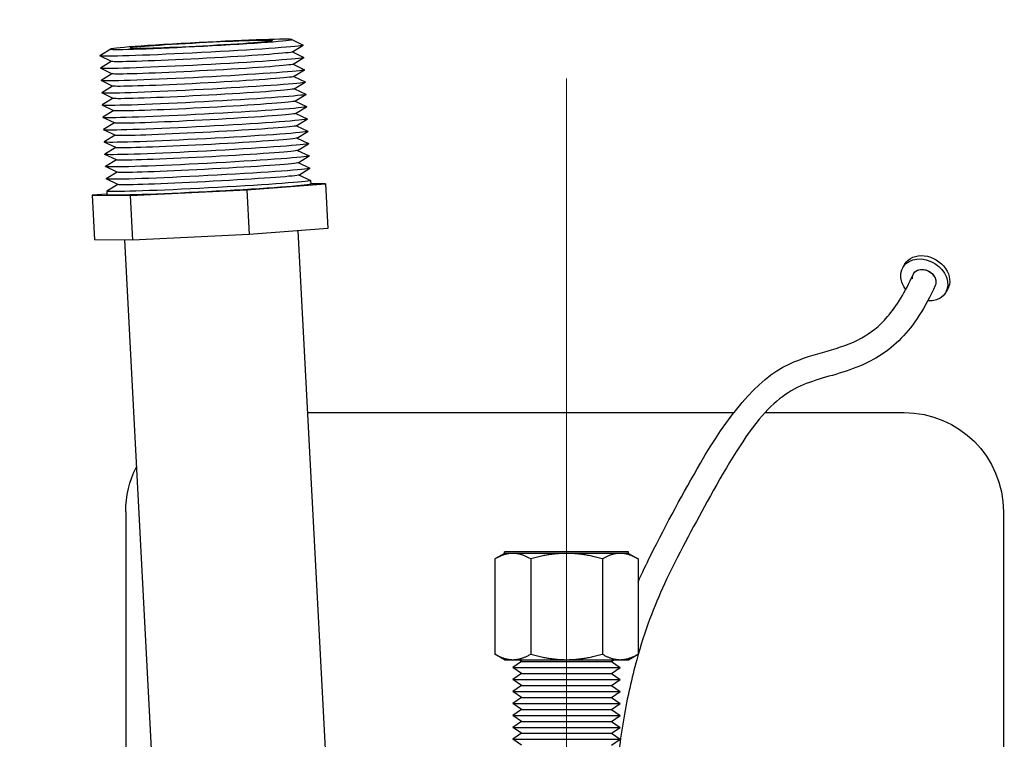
# Model space of a CAD drawing. Extents: x 0 to 796, y 0 to 496.
# Tile 177 of 242: x 395.09 to 400.05, y 313.71 to 317.34. Entities that reach past the tile are written whole.
import ezdxf

# ---------------------------------------------------------------- set-up
doc = ezdxf.new("R2010")
doc.units = 0
doc.header["$LTSCALE"] = 12
doc.header["$MEASUREMENT"] = 0
doc.header["$PDMODE"] = 1
doc.linetypes.add('C', pattern=[2, 1.25, -0.25, 0.25, -0.25])
doc.layers.get('Defpoints').update_dxf_attribs({"linetype": 'CONTINUOUS'})
doc.layers.add('C', color=4, linetype='C', lineweight=13)
doc.layers.add('D', color=2, linetype='CONTINUOUS')
doc.layers.add('X', color=1, linetype='CONTINUOUS')
doc.styles.get("Standard").update_dxf_attribs({"font": 'SIMPLEX.SHX', "width": 0.875})
doc.dimstyles.get("Standard").update_dxf_attribs({"dimscale": 28, "dimtxt": 0.125, "dimasz": 0.125, "dimexe": 0.04375, "dimexo": 0.0625, "dimgap": 0.04375, "dimtad": 0, "dimtih": 1, "dimtoh": 1, "dimdec": 4, "dimzin": 12, "dimdsep": 46, "dimlunit": 5, "dimtxsty": 'Standard', "dimcen": 0, "dimclrd": 256, "dimclre": 256, "dimclrt": 256, "dimadec": 1, "dimazin": 3, "dimtfac": 0.875, "dimtdec": 4, "dimtofl": 0, "dimtmove": 0, "dimatfit": 2, "dimfxl": 1, "dimtolj": 1, "dimtzin": 12, "dimlwd": 13, "dimlwe": 13, "dimarcsym": 0})

# ---------------------------------------------------------------- blocks, each defined once
blk = doc.blocks.new('*D68')
at = {"layer": 'D', "lineweight": 13, "transparency": 16777216}
for p, q in [((390.4139, 320.5128), (517.6464, 320.5128)), ((516.4214, 317.0128), (516.4214, 283.4065)), ((516.4214, 194.7933), (516.4214, 277.4565)), ((441.4913, 191.2933), (517.6464, 191.2933))]:
    blk.add_line(p, q, dxfattribs=at)
at = {"layer": 'D', "transparency": 16777216}
for points in [[(515.838, 317.0128), (517.0047, 317.0128), (516.4214, 320.5128)], [(515.838, 194.7933), (517.0047, 194.7933), (516.4214, 191.2933)]]:
    blk.add_solid(points, dxfattribs=at)
at = {"layer": 'Defpoints', "color": 0, "transparency": 16777216}
for p in [(388.6639, 320.5128), (439.7413, 191.2933), (516.4214, 191.2933)]:
    blk.add_point(p, dxfattribs=at)
at = {"layer": 'D', "transparency": 16777216, "insert": (516.4214, 280.4315), "char_height": 3.5, "attachment_point": 5}
blk.add_mtext('\\A1;129{}{\\C2;%%p1}', dxfattribs=at)
blk = doc.blocks.new('*D111')
at = {"layer": 'D', "lineweight": 13, "transparency": 16777216}
for p, q in [((397.8459, 318.7968), (397.8459, 334.7436)), ((441.8459, 307.4706), (441.8459, 334.7436)), ((438.3459, 333.5186), (401.3459, 333.5186))]:
    blk.add_line(p, q, dxfattribs=at)
at = {"layer": 'D', "transparency": 16777216}
for points in [[(401.3459, 334.102), (401.3459, 332.9353), (397.8459, 333.5186)], [(438.3459, 334.102), (438.3459, 332.9353), (441.8459, 333.5186)]]:
    blk.add_solid(points, dxfattribs=at)
at = {"layer": 'Defpoints', "color": 0, "transparency": 16777216}
for p in [(397.8459, 333.5186), (397.8459, 317.0468), (441.8459, 305.7206)]:
    blk.add_point(p, dxfattribs=at)
at = {"layer": 'D', "transparency": 16777216, "insert": (419.8459, 336.4936), "char_height": 3.5, "attachment_point": 5}
blk.add_mtext('\\A1;44{}{\\C2;%%p1}', dxfattribs=at)

msp = doc.modelspace()

# ---------------------------------------------------------------- linework, layer by layer
at = {"layer": 'C'}
msp.add_line((397.84591, 317.0468), (397.84591, 189.12703), dxfattribs=at)
at = {"layer": 'X', "extrusion": (-1, 4.93038e-32, -2.22045e-16)}
for p, q in [((396.46108, 317.24292), (396.51956, 317.21494)), ((396.46437, 317.18018), (396.5196, 317.21414)), ((395.54894, 317.19503), (395.49371, 317.16107)), ((395.55223, 317.13229), (395.49375, 317.16027)), ((396.465, 317.18057), (396.52282, 317.1529)), ((395.55156, 317.13261), (395.49696, 317.09904)), ((396.46763, 317.11815), (396.52286, 317.15211)), ((396.46826, 317.11853), (396.52608, 317.09087)), ((395.55549, 317.07025), (395.49701, 317.09824)), ((395.55482, 317.07057), (395.50022, 317.037)), ((396.47089, 317.05611), (396.52612, 317.09007)), ((396.47152, 317.0565), (396.52933, 317.02883)), ((395.55875, 317.00822), (395.50026, 317.03621)), ((395.55808, 317.00854), (395.50348, 316.97497)), ((396.47414, 316.99408), (396.52937, 317.02804)), ((395.562, 316.94618), (395.50352, 316.97417)), ((396.47477, 316.99447), (396.53259, 316.9668)), ((396.4774, 316.93204), (396.53263, 316.966)), ((395.56134, 316.9465), (395.50674, 316.91293)), ((395.56526, 316.88415), (395.50678, 316.91214)), ((396.47803, 316.93243), (396.53585, 316.90476)), ((395.56459, 316.88447), (395.50999, 316.8509)), ((396.48066, 316.87001), (396.53589, 316.90397)), ((396.48129, 316.8704), (396.5391, 316.84273)), ((395.56852, 316.82211), (395.51003, 316.8501)), ((395.56785, 316.82243), (395.51325, 316.78886)), ((396.48391, 316.80797), (396.53915, 316.84193)), ((396.48455, 316.80836), (396.54236, 316.78069)), ((395.57178, 316.76008), (395.51329, 316.78807)), ((395.57111, 316.7604), (395.51651, 316.72683)), ((396.48717, 316.74594), (396.5424, 316.7799)), ((395.57503, 316.69805), (395.51655, 316.72603)), ((396.4878, 316.74633), (396.54562, 316.71866)), ((396.49043, 316.68391), (396.54566, 316.71786)), ((395.57436, 316.69837), (395.51976, 316.66479)), ((395.57829, 316.63601), (395.51981, 316.664)), ((396.49106, 316.68429), (396.54888, 316.65663)), ((395.57762, 316.63633), (395.52302, 316.60276)), ((396.49369, 316.62187), (396.54892, 316.65583)), ((396.49432, 316.62226), (396.55213, 316.59459)), ((395.58155, 316.57398), (395.52306, 316.60196)), ((395.58088, 316.5743), (395.52628, 316.54073)), ((396.49694, 316.55984), (396.55218, 316.59379)), ((396.49757, 316.56022), (396.55539, 316.53256)), ((395.58481, 316.51194), (395.52632, 316.53993)), ((395.58414, 316.51226), (395.52954, 316.47869)), ((396.23532, 316.48515), (396.63096, 316.5152)), ((396.55578, 316.53218), (396.55675, 316.51374)), ((396.63096, 316.5152), (396.55664, 316.51583)), ((396.63096, 316.5152), (396.64276, 316.29055)), ((395.52994, 316.464), (395.45594, 316.45838)), ((395.52919, 316.47827), (395.53016, 316.45983)), ((395.64781, 316.45674), (396.23532, 316.48515)), ((396.23532, 316.48515), (396.24711, 316.26051)), ((395.45594, 316.45838), (395.64781, 316.45674)), ((395.45594, 316.45838), (395.46774, 316.23373)), ((395.64781, 316.45674), (395.6596, 316.2321)), ((396.64276, 316.29055), (396.24711, 316.26051)), ((396.49246, 316.27914), (396.70668, 312.19938)), ((395.6596, 316.2321), (395.46774, 316.23373)), ((395.6187, 316.23245), (395.83047, 312.19938)), ((396.24711, 316.26051), (395.6596, 316.2321)), ((399.55108, 316.11145), (399.54122, 316.09496)), ((399.76569, 315.98322), (399.75584, 315.96674)), ((396.5406, 315.36223), (398.68535, 315.36223)), ((398.84618, 315.36223), (399.54749, 315.36223)), ((395.62455, 314.86223), (395.62455, 312.19938)), ((400.04749, 314.86223), (400.04749, 312.37938)), ((397.48506, 314.62452), (397.48506, 314.14429)), ((397.53341, 314.65243), (397.4852, 314.6246)), ((398.15841, 314.65938), (397.53341, 314.65938)), ((397.53341, 314.65243), (397.53341, 314.65938)), ((397.57538, 314.65243), (397.53341, 314.65243)), ((397.84611, 314.65243), (397.57538, 314.65243)), ((397.66569, 314.62452), (397.66569, 314.14429)), ((398.11664, 314.65243), (397.84611, 314.65243)), ((398.02654, 314.62452), (398.02654, 314.14429)), ((398.15841, 314.65243), (398.11664, 314.65243)), ((398.15841, 314.65243), (398.15841, 314.65938)), ((398.15841, 314.65243), (398.20661, 314.6246)), ((398.20675, 314.62452), (398.20675, 314.14429)), ((397.53341, 314.11638), (397.4852, 314.14421)), ((398.15841, 314.11638), (398.20661, 314.14421)), ((397.53341, 314.11638), (397.57538, 314.11638)), ((397.57538, 314.11638), (397.84611, 314.11638)), ((397.61991, 314.10755), (397.57591, 314.07735)), ((397.61991, 314.10755), (397.60704, 314.11638)), ((397.61991, 314.10755), (398.02393, 314.10755)), ((397.84611, 314.11638), (398.11664, 314.11638)), ((398.02393, 314.10755), (398.07191, 314.10755)), ((398.07191, 314.10755), (398.08477, 314.11638)), ((398.07191, 314.10755), (398.11591, 314.07735)), ((398.11664, 314.11638), (398.15841, 314.11638)), ((397.57591, 314.07735), (398.05859, 314.07735)), ((397.61991, 314.04714), (397.57591, 314.07735)), ((397.61991, 314.04714), (397.57591, 314.01694)), ((397.61991, 314.04714), (398.02393, 314.04714)), ((398.02393, 314.04714), (398.07191, 314.04714)), ((398.05859, 314.07735), (398.11591, 314.07735)), ((398.07191, 314.04714), (398.11591, 314.07735)), ((398.07191, 314.04714), (398.11591, 314.01694)), ((397.57591, 314.01694), (398.05859, 314.01694)), ((397.61991, 313.98673), (397.57591, 314.01694)), ((397.61991, 313.98673), (397.57591, 313.95653)), ((397.61991, 313.98673), (398.02393, 313.98673)), ((398.02393, 313.98673), (398.07191, 313.98673)), ((398.05859, 314.01694), (398.11591, 314.01694)), ((398.07191, 313.98673), (398.11591, 314.01694)), ((398.07191, 313.98673), (398.11591, 313.95653)), ((397.57591, 313.95653), (398.05859, 313.95653)), ((397.61991, 313.92633), (397.57591, 313.95653)), ((398.05859, 313.95653), (398.11591, 313.95653)), ((398.07191, 313.92633), (398.11591, 313.95653)), ((397.61991, 313.92633), (397.57591, 313.89612)), ((397.57591, 313.89612), (398.05859, 313.89612)), ((397.61991, 313.86592), (397.57591, 313.89612)), ((397.61991, 313.92633), (398.02393, 313.92633)), ((398.02393, 313.92633), (398.07191, 313.92633)), ((398.05859, 313.89612), (398.11591, 313.89612)), ((398.07191, 313.92633), (398.11591, 313.89612)), ((398.07191, 313.86592), (398.11591, 313.89612)), ((397.61991, 313.86592), (397.57591, 313.83572)), ((397.57591, 313.83572), (398.05859, 313.83572)), ((397.61991, 313.80551), (397.57591, 313.83572)), ((397.61991, 313.86592), (398.02393, 313.86592)), ((398.02393, 313.86592), (398.07191, 313.86592)), ((398.05859, 313.83572), (398.11591, 313.83572)), ((398.07191, 313.86592), (398.11591, 313.83572)), ((398.07191, 313.80551), (398.11591, 313.83572)), ((397.61991, 313.80551), (397.57591, 313.77531)), ((397.61991, 313.80551), (398.02393, 313.80551)), ((398.02393, 313.80551), (398.07191, 313.80551)), ((398.07191, 313.80551), (398.11591, 313.77531)), ((397.57591, 313.77531), (398.05859, 313.77531)), ((397.61991, 313.74511), (397.57591, 313.77531)), ((397.61991, 313.74511), (397.57591, 313.7149)), ((397.61991, 313.74511), (398.02393, 313.74511)), ((398.02393, 313.74511), (398.07191, 313.74511)), ((398.05859, 313.77531), (398.11591, 313.77531)), ((398.07191, 313.74511), (398.11591, 313.77531)), ((398.07191, 313.74511), (398.11591, 313.7149)), ((397.57591, 313.7149), (398.05859, 313.7149)), ((397.61991, 313.6847), (397.57591, 313.7149)), ((398.05859, 313.7149), (398.11591, 313.7149)), ((398.07191, 313.6847), (398.11591, 313.7149))]:
    msp.add_line(p, q, dxfattribs=at)
at = {"layer": 'X', "extrusion": (2.22045e-16, -1.09476e-47, -1)}
for centre, start, end in [((-399.54749, 314.86223), 90, 180), ((-396.12455, 314.86223), 360, 26.9274)]:
    msp.add_arc(centre, 0.5, start, end, dxfattribs=at)
at = {"layer": 'X', "extrusion": (2.22045e-16, -7.70372e-33, -1)}
for centre, major_axis, start_param, end_param in [((396.00503, 317.21862), (0.45639, 0.02396), -3.466472, 2.8167133), ((396.00503, 317.21862), (0.35851, 0.01882), -3.466472, 2.8167133), ((396.0148, 317.03252), (-0.45639, -0.02396), -0.3248793, -0.0377368), ((396.02131, 316.90845), (-0.45639, -0.02396), -0.3248793, -0.0377368)]:
    msp.add_ellipse(centre, major_axis=major_axis, ratio=0.0205665, start_param=start_param, end_param=end_param, dxfattribs=at)
at = {"layer": 'X', "extrusion": (2.22045e-16, -1.54074e-32, -1)}
for centre, major_axis, start_param, end_param in [((396.00665, 317.18761), (0.51329, 0.02695), -0.0377368, 2.8167133), ((396.04248, 316.50523), (-0.51329, -0.02695), -0.3248793, 0.0377368)]:
    msp.add_ellipse(centre, major_axis=major_axis, ratio=0.0205665, start_param=start_param, end_param=end_param, dxfattribs=at)
at = {"layer": 'X', "extrusion": (2.22045e-16, -3.08149e-33, -1)}
for centre in [(396.00665, 317.18761), (396.01968, 316.93947)]:
    msp.add_ellipse(centre, major_axis=(-0.51329, -0.02695), ratio=0.0205665, start_param=-0.3248793, end_param=0.0377368, dxfattribs=at)
at = {"layer": 'X', "extrusion": (2.22045e-16, -1.54074e-33, -1)}
for centre, major_axis, start_param, end_param in [((396.00828, 317.15659), (0.45639, 0.02396), 0.0377368, 2.8167133), ((396.00991, 317.12557), (0.51329, 0.02695), -0.0377368, 2.8167133), ((396.01317, 317.06354), (0.51329, 0.02695), -0.0377368, 2.8167133), ((396.01643, 317.0015), (-0.51329, -0.02695), -0.3248793, 0.0377368), ((396.02946, 316.75336), (0.51329, 0.02695), -0.0377368, 2.8167133), ((396.02946, 316.75336), (-0.51329, -0.02695), -0.3248793, 0.0377368), ((396.03271, 316.69133), (0.51329, 0.02695), -0.0377368, 2.8167133), ((396.03597, 316.62929), (-0.51329, -0.02695), -0.3248793, 0.0377368), ((396.03923, 316.56726), (0.51329, 0.02695), -0.0377368, 2.8167133)]:
    msp.add_ellipse(centre, major_axis=major_axis, ratio=0.0205665, start_param=start_param, end_param=end_param, dxfattribs=at)
at = {"layer": 'X', "extrusion": (2.22045e-16, 2.00297e-32, -1)}
msp.add_ellipse((396.00828, 317.15659), major_axis=(-0.45639, -0.02396), ratio=0.0205665, start_param=-0.3248793, end_param=-0.0377368, dxfattribs=at)
at = {"layer": 'X', "extrusion": (2.22045e-16, -9.24446e-33, -1)}
for centre, major_axis, start_param, end_param in [((396.01154, 317.09455), (0.45639, 0.02396), 0.0377368, 2.8167133), ((396.0148, 317.03252), (0.45639, 0.02396), 0.0377368, 2.8167133), ((396.01968, 316.93947), (0.51329, 0.02695), -0.0377368, 2.8167133), ((396.01805, 316.97048), (0.45639, 0.02396), 0.0377368, 2.8167133), ((396.01805, 316.97048), (-0.45639, -0.02396), -0.3248793, -0.0377368), ((396.02457, 316.84642), (0.45639, 0.02396), 0.0377368, 2.8167133), ((396.0262, 316.8154), (0.51329, 0.02695), -0.0377368, 2.8167133), ((396.03597, 316.62929), (0.51329, 0.02695), -0.0377368, 2.8167133), ((396.0376, 316.59828), (0.45639, 0.02396), 0.0377368, 2.8167133), ((396.0376, 316.59828), (-0.45639, -0.02396), -0.3248793, -0.0377368), ((396.04248, 316.50523), (0.51329, 0.02695), -0.0377368, 2.8167133), ((396.04345, 316.48679), (0.51329, 0.02695), 0, 2.8167133)]:
    msp.add_ellipse(centre, major_axis=major_axis, ratio=0.0205665, start_param=start_param, end_param=end_param, dxfattribs=at)
at = {"layer": 'X', "extrusion": (2.22045e-16, 3.08149e-33, -1)}
for centre in [(396.00991, 317.12557), (396.02294, 316.87743), (396.03923, 316.56726)]:
    msp.add_ellipse(centre, major_axis=(-0.51329, -0.02695), ratio=0.0205665, start_param=-0.3248793, end_param=0.0377368, dxfattribs=at)
at = {"layer": 'X', "extrusion": (2.22045e-16, 9.24446e-33, -1)}
for centre, major_axis, end_param in [((396.01154, 317.09455), (-0.45639, -0.02396), -0.0377368), ((396.02783, 316.78438), (-0.45639, -0.02396), -0.0377368), ((396.03434, 316.66031), (-0.45639, -0.02396), -0.0377368), ((396.04086, 316.53624), (-0.45639, -0.02396), -0.0377368), ((396.04345, 316.48679), (-0.51329, -0.02695), 0)]:
    msp.add_ellipse(centre, major_axis=major_axis, ratio=0.0205665, start_param=-0.3248793, end_param=end_param, dxfattribs=at)
at = {"layer": 'X', "extrusion": (2.22045e-16, 1.54074e-33, -1)}
for centre, major_axis, start_param, end_param in [((396.01317, 317.06354), (-0.51329, -0.02695), -0.3248793, 0.0377368), ((396.04086, 316.53624), (0.45639, 0.02396), 0.0377368, 2.8167133)]:
    msp.add_ellipse(centre, major_axis=major_axis, ratio=0.0205665, start_param=start_param, end_param=end_param, dxfattribs=at)
at = {"layer": 'X', "extrusion": (2.22045e-16, -2.00297e-32, -1)}
msp.add_ellipse((396.01643, 317.0015), major_axis=(0.51329, 0.02695), ratio=0.0205665, start_param=-0.0377368, end_param=2.8167133, dxfattribs=at)
at = {"layer": 'X', "extrusion": (2.22045e-16, -6.16298e-33, -1)}
for centre, major_axis, start_param in [((396.02131, 316.90845), (0.45639, 0.02396), 0.0377368), ((396.02294, 316.87743), (0.51329, 0.02695), -0.0377368)]:
    msp.add_ellipse(centre, major_axis=major_axis, ratio=0.0205665, start_param=start_param, end_param=2.8167133, dxfattribs=at)
at = {"layer": 'X', "extrusion": (2.22045e-16, 4.62223e-33, -1)}
for centre, major_axis, start_param, end_param in [((396.02457, 316.84642), (-0.45639, -0.02396), -0.3248793, -0.0377368), ((396.0262, 316.8154), (-0.51329, -0.02695), -0.3248793, 0.0377368), ((396.03108, 316.72235), (0.45639, 0.02396), 0.0377368, 2.8167133), ((396.03108, 316.72235), (-0.45639, -0.02396), -0.3248793, -0.0377368)]:
    msp.add_ellipse(centre, major_axis=major_axis, ratio=0.0205665, start_param=start_param, end_param=end_param, dxfattribs=at)
at = {"layer": 'X', "extrusion": (2.22045e-16, -4.62223e-33, -1)}
msp.add_ellipse((396.02783, 316.78438), major_axis=(0.45639, 0.02396), ratio=0.0205665, start_param=0.0377368, end_param=2.8167133, dxfattribs=at)
at = {"layer": 'X', "extrusion": (2.22045e-16, 0, -1)}
for centre, major_axis, ratio, start_param, end_param in [((396.03271, 316.69133), (-0.51329, -0.02695), 0.0205665, -0.3248793, 0.0377368), ((399.64853, 316.03085), (-0.10731, 0.06411), 0.7888469, -0.5383635, 4.1229514), ((399.64853, 316.03085), (0.05365, -0.03206), 0.7888469, -2.2190168, -0.0923276), ((399.64853, 316.03085), (-0.10731, 0.06411), 0.7888469, -1.1147951, -0.5383635)]:
    msp.add_ellipse(centre, major_axis=major_axis, ratio=ratio, start_param=start_param, end_param=end_param, dxfattribs=at)
at = {"layer": 'X', "extrusion": (2.22045e-16, 6.16298e-33, -1)}
msp.add_ellipse((396.03434, 316.66031), major_axis=(0.45639, 0.02396), ratio=0.0205665, start_param=0.0377368, end_param=2.8167133, dxfattribs=at)
at = {"layer": 'X', "extrusion": (2.22045e-16, -1.2326e-32, -1)}
for centre, major_axis, start_param, end_param in [((399.65838, 316.04734), (-0.10731, 0.06411), 0, 3.1415927), ((399.64853, 316.03085), (-0.05365, 0.03206), -0.0960163, 0.9225759)]:
    msp.add_ellipse(centre, major_axis=major_axis, ratio=0.7888469, start_param=start_param, end_param=end_param, dxfattribs=at)
at = {"layer": 'X', "extrusion": (2.22045e-16, 1.2326e-32, -1)}
msp.add_ellipse((399.64853, 316.03085), major_axis=(-0.05365, 0.03206), ratio=0.7888469, start_param=-0.5383635, end_param=3.0492651, dxfattribs=at)
at = {"layer": 'X'}
for points, knots in [([(398.20675, 314.50769), (398.22715, 314.55387), (398.24817, 314.59799), (398.35141, 314.80478), (398.43478, 314.95773), (398.65101, 315.33316), (398.80306, 315.53097), (399.10016, 315.6675), (399.22351, 315.67702), (399.3779, 315.76341), (399.42125, 315.79661), (399.50872, 315.89768), (399.55314, 315.96942), (399.5927, 316.0587)], [7.9175932, 7.9175932, 7.9175932, 7.9175932, 8.1296994, 8.1296994, 8.9483004, 8.9483004, 10.1918828, 10.1918828, 11.1984903, 11.1984903, 11.6028728, 11.6028728, 12.0300253, 12.0300253, 12.0300253, 12.0300253]), ([(399.70429, 316.00283), (399.65455, 315.89197), (399.59589, 315.80198), (399.46709, 315.66943), (399.39587, 315.6267), (399.23017, 315.55721), (399.13789, 315.54055), (398.97168, 315.4763), (398.89527, 315.4236), (398.72715, 315.21877), (398.64007, 315.06853), (398.48201, 314.77904), (398.40772, 314.64641), (398.2876, 314.38614), (398.23928, 314.26008), (398.17447, 314.02429), (398.15233, 313.92555), (398.12513, 313.76915), (398.11708, 313.71439), (398.11026, 313.65837)], [0, 0, 0, 0, 0.5102481, 0.5102481, 1.0345872, 1.0345872, 1.7724149, 1.7724149, 2.493083, 2.493083, 3.3254451, 3.3254451, 4.0438412, 4.0438412, 4.5859712, 4.5859712, 4.9300095, 4.9300095, 5.1056192, 5.1056192, 5.1056192, 5.1056192])]:
    msp.add_open_spline(points, degree=3, knots=knots, dxfattribs=at)
for points, weights in [([(397.57538, 314.65243), (397.53346, 314.65243), (397.48506, 314.62452)], [2.59466629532, 2.59466629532, 2.40837763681]), ([(397.48506, 314.62452), (397.48513, 314.62456), (397.4852, 314.6246)], [2.40837763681, 2.40862488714, 2.40887180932]), ([(397.66569, 314.62452), (397.61729, 314.65243), (397.57538, 314.65243)], [2.40837763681, 2.59466629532, 2.59466629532]), ([(397.84611, 314.65243), (397.76238, 314.65243), (397.66569, 314.62452)], [2.59466629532, 2.59466629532, 2.40837763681]), ([(398.02654, 314.62452), (397.92985, 314.65243), (397.84611, 314.65243)], [2.40837763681, 2.59466629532, 2.59466629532]), ([(398.11664, 314.65243), (398.07482, 314.65243), (398.02654, 314.62452)], [2.59466629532, 2.59466629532, 2.40837763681]), ([(398.20675, 314.62452), (398.15846, 314.65243), (398.11664, 314.65243)], [2.40837763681, 2.59466629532, 2.59466629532]), ([(397.48506, 314.14429), (397.53346, 314.11638), (397.57538, 314.11638)], [2.40837763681, 2.59466629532, 2.59466629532]), ([(397.4852, 314.14421), (397.48513, 314.14425), (397.48506, 314.14429)], [2.40887180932, 2.40862488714, 2.40837763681]), ([(397.57538, 314.11638), (397.61729, 314.11638), (397.66569, 314.14429)], [2.59466629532, 2.59466629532, 2.40837763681]), ([(397.66569, 314.14429), (397.76238, 314.11638), (397.84611, 314.11638)], [2.40837763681, 2.59466629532, 2.59466629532]), ([(397.84611, 314.11638), (397.92985, 314.11638), (398.02654, 314.14429)], [2.59466629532, 2.59466629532, 2.40837763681]), ([(398.02654, 314.14429), (398.07482, 314.11638), (398.11664, 314.11638)], [2.40837763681, 2.59466629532, 2.59466629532]), ([(398.11664, 314.11638), (398.15846, 314.11638), (398.20675, 314.14429)], [2.59466629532, 2.59466629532, 2.40837763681])]:
    msp.add_rational_spline(points, weights, degree=2, dxfattribs=at)

# ---------------------------------------------------------------- dimensions: what is measured, and where the dimension line sits
at = {"layer": 'D'}
dim = msp.add_linear_dim(base=(397.84591, 333.51865), p1=(441.84591, 305.7206), p2=(397.84591, 317.0468), angle=180, text='<>{}{\\C2;%%p1}', dimstyle='Standard', override={"dimtad": 1}, dxfattribs=at)
dim.commit()
dim.dimension.update_dxf_attribs({"geometry": '*D111', "text_midpoint": (419.84591, 336.49365)})
dim = msp.add_linear_dim(base=(516.42135, 191.29328), p1=(388.66394, 320.51276), p2=(439.74133, 191.29328), angle=90, text='<>{}{\\C2;%%p1}', dimstyle='Standard', override={"dimdec": 1}, dxfattribs=at)
dim.commit()
dim.dimension.update_dxf_attribs({"geometry": '*D68', "text_midpoint": (516.42135, 280.4315), "dimtype": 160})

doc.saveas('drawing.dxf')
